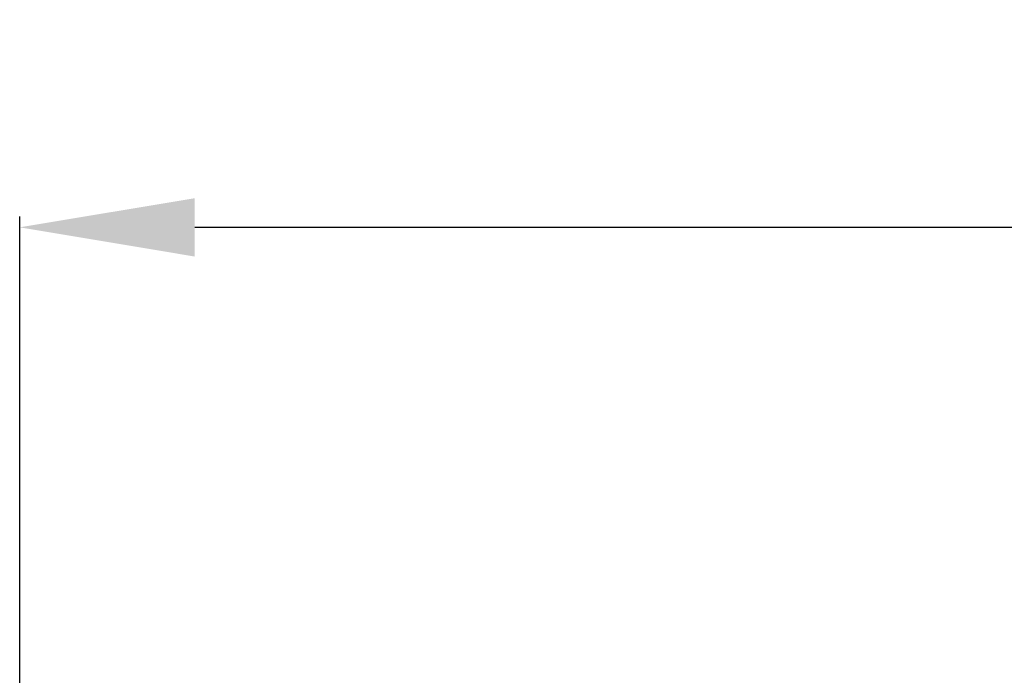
# Model space of a CAD drawing. Header units: millimetres. Extents: x 39 to 1680, y 50 to 804.
# Tile 14 of 68: x 97 to 209, y 729 to 804. Entities that reach past the tile are written whole.
import ezdxf

# ---------------------------------------------------------------- set-up
doc = ezdxf.new("R2010")
doc.units = ezdxf.units.MM
doc.header["$MEASUREMENT"] = 0
doc.layers.get('0').update_dxf_attribs({"lineweight": 25})
doc.styles.get("Standard").update_dxf_attribs({"font": 'isocpeui.ttf'})
doc.dimstyles.new('ISO-25$0', dxfattribs={"dimtxt": 20, "dimasz": 20, "dimexe": 1.25, "dimexo": 0.625, "dimtad": 1, "dimtxsty": 'Standard', "dimcen": 2.5, "dimadec": 0, "dimazin": 0, "dimtfac": 1, "dimtmove": 0, "dimatfit": 3, "dimfxl": 1, "dimarcsym": 0})

# ---------------------------------------------------------------- blocks, each defined once
blk = doc.blocks.new('*D6')
at = {"color": 0, "lineweight": -2, "transparency": 16777216}
for p, q in [((96.64, 718.65), (96.64, 781.8)), ((534.64, 718.65), (534.64, 781.8)), ((116.64, 780.55), (514.64, 780.55))]:
    blk.add_line(p, q, dxfattribs=at)
at = {"color": 0, "transparency": 16777216}
for points in [[(116.64, 783.88), (116.64, 777.21), (96.64, 780.55)], [(514.64, 783.88), (514.64, 777.21), (534.64, 780.55)]]:
    blk.add_solid(points, dxfattribs=at)
at = {"layer": 'Defpoints', "color": 0, "transparency": 16777216}
for p in [(534.64, 780.55), (96.64, 718.02), (534.64, 718.02)]:
    blk.add_point(p, dxfattribs=at)
at = {"color": 0, "transparency": 16777216, "insert": (315.64, 791.17), "char_height": 20, "attachment_point": 5}
blk.add_mtext('438', dxfattribs=at)

msp = doc.modelspace()

# ---------------------------------------------------------------- dimensions: what is measured, and where the dimension line sits
dim = msp.add_linear_dim(base=(534.642, 780.546), p1=(96.642, 718.023), p2=(534.642, 718.023), dimstyle='ISO-25$0')
dim.commit()
dim.dimension.update_dxf_attribs({"geometry": '*D6', "text_midpoint": (315.642, 791.171)})

doc.saveas('drawing.dxf')
